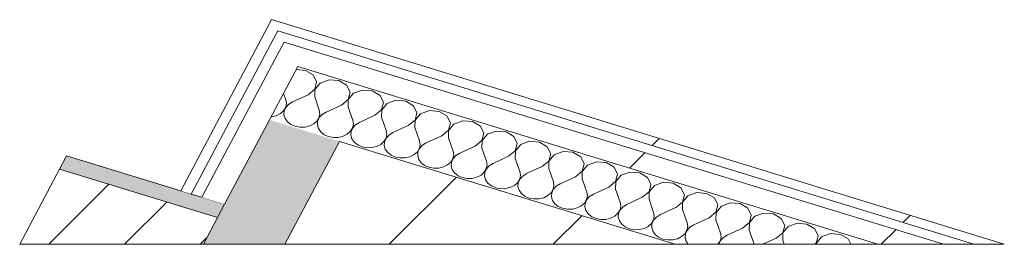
# Model space of a CAD drawing. Header units: millimetres. Extents: x -2220 to 52371, y -4077 to 6953.
# Tile 110 of 228: x 10977 to 11529, y -3983 to -3857. Entities that reach past the tile are written whole.
import ezdxf

# ---------------------------------------------------------------- set-up
doc = ezdxf.new("R2010")
doc.units = ezdxf.units.MM
doc.header["$MEASUREMENT"] = 0
doc.linetypes.add('Wipeout_Contour', pattern=[1000, 0, -1000])
for name, color, linetype in [('10_ESTR_Pilars', 7, 'Continuous'), ('12_FAÇ_Façana', 7, 'Continuous'), ('Nuevo_08_E_Envans secs', 7, 'Continuous')]:
    doc.layers.add(name, color=color, linetype=linetype)
for name, color, linetype, lineweight in [('10_ESTR_Pilars_Pluma_Nº__28', 7, 'Continuous', 20), ('10_ESTR_Pilars_Pluma_Nº__42', 8, 'Continuous', 25), ('12_FAÇ_Façana_Pluma_Nº__2', 8, 'Continuous', 5), ('12_FAÇ_Façana_Pluma_Nº__7', 7, 'Continuous', 5), ('Nuevo_08_E_Envans secs_Pluma_Nº__1', 7, 'Continuous', 5)]:
    doc.layers.add(name, color=color, linetype=linetype, lineweight=lineweight)
for name, color, linetype, lineweight, true_color in [('12_FAÇ_Façana_Pluma_Nº__176', 7, 'Continuous', 15, 0x93a0c6), ('Nuevo_08_E_Envans secs_Pluma_Nº__102', 7, 'Continuous', 5, 0xcccccc), ('Nuevo_08_E_Envans secs_Pluma_Nº__171', 171, 'Continuous', 13, 0xaaaaff), ('Nuevo_08_E_Envans secs_Pluma_Nº__177', 7, 'Continuous', 15, 0xf7e046)]:
    doc.layers.add(name, color=color, linetype=linetype, lineweight=lineweight, true_color=true_color)
pattern_1 = [(45, (0, 0), (-183.848, 183.848), [195, -65]), (45, (7e-14, 183.85), (-183.848, 183.848), [195, -65])]

# ---------------------------------------------------------------- blocks, each defined once
blk = doc.blocks.new('Elem Sección_24_1')
at = {"color": 254, "linetype": 'Wipeout_Contour', "lineweight": 0, "ltscale": 35668.416858}
blk.add_wipeout([(11344.74, -3983.04), (11156.51, -3925.28), (11125.9, -3983.04)], dxfattribs=at).dxf.layer = '10_ESTR_Pilars'
at = {"layer": '10_ESTR_Pilars_Pluma_Nº__42', "linetype": 'Continuous', "lineweight": 25}
h = blk.add_hatch(dxfattribs=at)
h.set_pattern_fill('00_GCT_trama_45º_e1_400__05', color=8, style=0, pattern_type=2)
h.set_pattern_definition([(45, (0, 0), (-45.96194, 45.96194), [])])
h.paths.add_polyline_path([(11344.74, -3983.04), (11156.51, -3925.28), (11125.9, -3983.04)])
at = {"layer": '10_ESTR_Pilars_Pluma_Nº__28', "color": 7, "linetype": 'Continuous', "lineweight": 20}
for p, q in [((11156.51, -3925.28), (11125.9, -3983.04)), ((11156.51, -3925.28), (11344.74, -3983.04)), ((11344.74, -3983.04), (11125.9, -3983.04))]:
    blk.add_line(p, q, dxfattribs=at)
blk = doc.blocks.new('Elem Sección_31_1')
at = {"layer": '12_FAÇ_Façana_Pluma_Nº__176', "linetype": 'Continuous', "lineweight": 0, "true_color": 0x495063}
blk.add_hatch(color=251, dxfattribs=at).paths.add_polyline_path([(11088.08, -3968.05), (11092.05, -3960.56), (11003.48, -3933.38), (10999.51, -3940.87)])
at = {"layer": '12_FAÇ_Façana_Pluma_Nº__2', "linetype": 'Continuous', "lineweight": 5}
h = blk.add_hatch(dxfattribs=at)
h.set_pattern_fill('Ceramic_0001', color=8, style=0, pattern_type=2)
h.set_pattern_definition([(45, (0, 0), (-21.2132, 21.2132), [])])
h.paths.add_polyline_path([(11080.13, -3983.04), (11088.08, -3968.05), (10999.51, -3940.87), (10977.15, -3983.04)])
at = {"layer": '12_FAÇ_Façana_Pluma_Nº__7', "color": 7, "linetype": 'Continuous', "lineweight": 5}
for p, q in [((11003.48, -3933.38), (11067.45, -3953.01)), ((10999.51, -3940.87), (11088.08, -3968.05)), ((11080.13, -3983.04), (10977.15, -3983.04))]:
    blk.add_line(p, q, dxfattribs=at)
at = {"layer": '12_FAÇ_Façana_Pluma_Nº__7', "color": 7, "linetype": 'Continuous', "lineweight": 5, "flags": 128}
for points in [[(11003.48, -3933.38), (10999.51, -3940.87), (10977.15, -3983.04)], [(11067.45, -3953.01), (11073.35, -3954.82), (11079.26, -3956.63), (11092.05, -3960.56)]]:
    blk.add_lwpolyline(points, dxfattribs=at)
blk = doc.blocks.new('*X113')
at = {"layer": 'Nuevo_08_E_Envans secs_Pluma_Nº__102', "color": 254, "linetype": 'Continuous', "lineweight": 5, "true_color": 0xcccccc}
for p, q in [((11137.36, -3885.39), (11132.11, -3884.97)), ((11141.72, -3887.97), (11137.36, -3885.39)), ((11143.65, -3891.91), (11141.72, -3887.97)), ((11142.57, -3896.03), (11143.65, -3891.91)), ((11150.61, -3890.7), (11145.63, -3892.52)), ((11156.1, -3891.14), (11150.61, -3890.7)), ((11160.47, -3893.72), (11156.1, -3891.14)), ((11138.81, -3899.11), (11142.57, -3896.03)), ((11142.65, -3896.06), (11142.56, -3900.26)), ((11145.63, -3892.52), (11142.65, -3896.06)), ((11162.4, -3897.66), (11160.47, -3893.72)), ((11169.36, -3896.45), (11164.38, -3898.27)), ((11174.85, -3896.9), (11169.36, -3896.45)), ((11179.21, -3899.48), (11174.85, -3896.9)), ((11125.1, -3898.2), (11126.41, -3901.94)), ((11126.75, -3904.05), (11126.41, -3901.94)), ((11138.81, -3899.11), (11130.16, -3903.09)), ((11142.56, -3900.26), (11145.15, -3907.69)), ((11157.55, -3904.86), (11161.32, -3901.79)), ((11161.39, -3901.81), (11161.3, -3906.01)), ((11161.32, -3901.79), (11162.4, -3897.66)), ((11164.38, -3898.27), (11161.39, -3901.81)), ((11181.14, -3903.41), (11179.21, -3899.48)), ((11188.1, -3902.2), (11183.12, -3904.02)), ((11193.6, -3902.65), (11188.1, -3902.2)), ((11197.96, -3905.23), (11193.6, -3902.65)), ((11123.33, -3909.68), (11125.15, -3908.07)), ((11125.15, -3908.07), (11126.32, -3906.14)), ((11125.48, -3908.17), (11125.31, -3910.29)), ((11126.39, -3906.17), (11125.48, -3908.17)), ((11126.32, -3906.14), (11126.75, -3904.05)), ((11127.99, -3904.43), (11126.39, -3906.17)), ((11130.16, -3903.09), (11127.99, -3904.43)), ((11145.49, -3909.8), (11145.15, -3907.69)), ((11157.55, -3904.86), (11148.9, -3908.84)), ((11161.3, -3906.01), (11163.9, -3913.45)), ((11176.3, -3910.61), (11180.06, -3907.54)), ((11180.14, -3907.56), (11180.05, -3911.76)), ((11180.06, -3907.54), (11181.14, -3903.41)), ((11183.12, -3904.02), (11180.14, -3907.56)), ((11199.89, -3909.17), (11197.96, -3905.23)), ((11206.85, -3907.96), (11201.87, -3909.77)), ((11212.34, -3908.4), (11206.85, -3907.96)), ((11216.7, -3910.98), (11212.34, -3908.4)), ((11118.04, -3911.51), (11118.35, -3911.5)), ((11118.35, -3911.5), (11121.01, -3910.86)), ((11121.01, -3910.86), (11123.33, -3909.68)), ((11125.31, -3910.29), (11125.92, -3912.36)), ((11125.92, -3912.36), (11127.24, -3914.23)), ((11142.08, -3915.44), (11143.9, -3913.82)), ((11143.9, -3913.82), (11145.06, -3911.9)), ((11144.22, -3913.92), (11144.06, -3916.04)), ((11145.14, -3911.92), (11144.22, -3913.92)), ((11145.06, -3911.9), (11145.49, -3909.8)), ((11146.74, -3910.18), (11145.14, -3911.92)), ((11148.9, -3908.84), (11146.74, -3910.18)), ((11164.24, -3915.55), (11163.9, -3913.45)), ((11176.3, -3910.61), (11167.65, -3914.6)), ((11180.05, -3911.76), (11182.65, -3919.2)), ((11195.04, -3916.37), (11198.81, -3913.29)), ((11198.89, -3913.31), (11198.79, -3917.52)), ((11198.81, -3913.29), (11199.89, -3909.17)), ((11201.87, -3909.77), (11198.89, -3913.31)), ((11218.63, -3914.92), (11216.7, -3910.98)), ((11225.59, -3913.71), (11220.61, -3915.53)), ((11231.09, -3914.16), (11225.59, -3913.71)), ((11127.24, -3914.23), (11129.19, -3915.75)), ((11129.19, -3915.75), (11131.61, -3916.81)), ((11131.61, -3916.81), (11134.31, -3917.32)), ((11134.31, -3917.32), (11137.1, -3917.25)), ((11137.1, -3917.25), (11139.76, -3916.61)), ((11139.76, -3916.61), (11142.08, -3915.44)), ((11144.06, -3916.04), (11144.66, -3918.12)), ((11144.66, -3918.12), (11145.99, -3919.98)), ((11160.83, -3921.19), (11162.64, -3919.58)), ((11162.64, -3919.58), (11163.81, -3917.65)), ((11163.88, -3917.67), (11162.97, -3919.68)), ((11163.81, -3917.65), (11164.24, -3915.55)), ((11165.49, -3915.94), (11163.88, -3917.67)), ((11167.65, -3914.6), (11165.49, -3915.94)), ((11182.98, -3921.31), (11182.65, -3919.2)), ((11195.04, -3916.37), (11186.4, -3920.35)), ((11198.79, -3917.52), (11201.39, -3924.95)), ((11213.79, -3922.12), (11217.56, -3919.04)), ((11217.63, -3919.07), (11217.54, -3923.27)), ((11217.56, -3919.04), (11218.63, -3914.92)), ((11220.61, -3915.53), (11217.63, -3919.07)), ((11235.45, -3916.73), (11231.09, -3914.16)), ((11237.38, -3920.67), (11235.45, -3916.73)), ((11244.34, -3919.46), (11239.36, -3921.28)), ((11249.83, -3919.91), (11244.34, -3919.46)), ((11145.99, -3919.98), (11147.93, -3921.5)), ((11147.93, -3921.5), (11150.35, -3922.56)), ((11150.35, -3922.56), (11153.06, -3923.07)), ((11153.06, -3923.07), (11155.84, -3923.01)), ((11155.84, -3923.01), (11158.5, -3922.36)), ((11158.5, -3922.36), (11160.83, -3921.19)), ((11162.97, -3919.68), (11162.8, -3921.8)), ((11162.8, -3921.8), (11163.41, -3923.87)), ((11163.41, -3923.87), (11164.73, -3925.74)), ((11181.39, -3925.33), (11182.55, -3923.4)), ((11182.63, -3923.43), (11181.71, -3925.43)), ((11182.55, -3923.4), (11182.98, -3921.31)), ((11184.23, -3921.69), (11182.63, -3923.43)), ((11186.4, -3920.35), (11184.23, -3921.69)), ((11201.73, -3927.06), (11201.39, -3924.95)), ((11213.79, -3922.12), (11205.14, -3926.1)), ((11217.54, -3923.27), (11220.14, -3930.7)), ((11232.53, -3927.87), (11236.3, -3924.8)), ((11236.38, -3924.82), (11236.28, -3929.02)), ((11236.3, -3924.8), (11237.38, -3920.67)), ((11239.36, -3921.28), (11236.38, -3924.82)), ((11254.2, -3922.49), (11249.83, -3919.91)), ((11256.13, -3926.43), (11254.2, -3922.49)), ((11164.73, -3925.74), (11166.68, -3927.26)), ((11166.68, -3927.26), (11169.1, -3928.31)), ((11169.1, -3928.31), (11171.8, -3928.83)), ((11171.8, -3928.83), (11174.59, -3928.76)), ((11174.59, -3928.76), (11177.25, -3928.11)), ((11177.25, -3928.11), (11179.57, -3926.94)), ((11179.57, -3926.94), (11181.39, -3925.33)), ((11181.71, -3925.43), (11181.55, -3927.55)), ((11181.55, -3927.55), (11182.15, -3929.62)), ((11182.15, -3929.62), (11183.48, -3931.49)), ((11200.13, -3931.08), (11201.3, -3929.16)), ((11201.37, -3929.18), (11200.46, -3931.18)), ((11201.3, -3929.16), (11201.73, -3927.06)), ((11202.98, -3927.44), (11201.37, -3929.18)), ((11205.14, -3926.1), (11202.98, -3927.44)), ((11232.53, -3927.87), (11223.89, -3931.85)), ((11236.28, -3929.02), (11238.88, -3936.46)), ((11251.28, -3933.63), (11255.05, -3930.55)), ((11255.12, -3930.57), (11255.03, -3934.78)), ((11255.05, -3930.55), (11256.13, -3926.43)), ((11258.1, -3927.03), (11255.12, -3930.57)), ((11263.09, -3925.21), (11258.1, -3927.03)), ((11268.58, -3925.66), (11263.09, -3925.21)), ((11272.94, -3928.24), (11268.58, -3925.66)), ((11274.87, -3932.18), (11272.94, -3928.24)), ((11183.48, -3931.49), (11185.43, -3933.01)), ((11185.43, -3933.01), (11187.84, -3934.07)), ((11187.84, -3934.07), (11190.55, -3934.58)), ((11190.55, -3934.58), (11193.34, -3934.51)), ((11193.34, -3934.51), (11195.99, -3933.87)), ((11195.99, -3933.87), (11198.32, -3932.69)), ((11198.32, -3932.69), (11200.13, -3931.08)), ((11200.46, -3931.18), (11200.3, -3933.3)), ((11200.3, -3933.3), (11200.9, -3935.37)), ((11200.9, -3935.37), (11202.23, -3937.24)), ((11218.88, -3936.84), (11220.04, -3934.91)), ((11220.12, -3934.93), (11219.2, -3936.94)), ((11220.04, -3934.91), (11220.48, -3932.81)), ((11221.72, -3933.19), (11220.12, -3934.93)), ((11220.48, -3932.81), (11220.14, -3930.7)), ((11223.89, -3931.85), (11221.72, -3933.19)), ((11251.28, -3933.63), (11242.63, -3937.61)), ((11255.03, -3934.78), (11257.63, -3942.21)), ((11273.79, -3936.3), (11274.87, -3932.18)), ((11276.85, -3932.79), (11273.87, -3936.33)), ((11281.83, -3930.97), (11276.85, -3932.79)), ((11287.32, -3931.41), (11281.83, -3930.97)), ((11291.69, -3933.99), (11287.32, -3931.41)), ((11293.62, -3937.93), (11291.69, -3933.99)), ((11202.23, -3937.24), (11204.17, -3938.76)), ((11204.17, -3938.76), (11206.59, -3939.82)), ((11206.59, -3939.82), (11209.29, -3940.33)), ((11209.29, -3940.33), (11212.08, -3940.27)), ((11212.08, -3940.27), (11214.74, -3939.62)), ((11214.74, -3939.62), (11217.06, -3938.45)), ((11217.06, -3938.45), (11218.88, -3936.84)), ((11219.2, -3936.94), (11219.04, -3939.05)), ((11219.04, -3939.05), (11219.65, -3941.13)), ((11219.65, -3941.13), (11220.97, -3942.99)), ((11237.62, -3942.59), (11238.79, -3940.66)), ((11238.87, -3940.68), (11237.95, -3942.69)), ((11238.79, -3940.66), (11239.22, -3938.56)), ((11240.47, -3938.95), (11238.87, -3940.68)), ((11239.22, -3938.56), (11238.88, -3936.46)), ((11242.63, -3937.61), (11240.47, -3938.95)), ((11270.03, -3939.38), (11261.38, -3943.36)), ((11270.03, -3939.38), (11273.79, -3936.3)), ((11273.87, -3936.33), (11273.78, -3940.53)), ((11273.78, -3940.53), (11276.37, -3947.96)), ((11292.54, -3942.05), (11293.62, -3937.93)), ((11295.6, -3938.54), (11292.61, -3942.08)), ((11300.58, -3936.72), (11295.6, -3938.54)), ((11306.07, -3937.17), (11300.58, -3936.72)), ((11310.43, -3939.74), (11306.07, -3937.17)), ((11312.36, -3943.68), (11310.43, -3939.74)), ((11220.97, -3942.99), (11222.92, -3944.51)), ((11222.92, -3944.51), (11225.33, -3945.57)), ((11225.33, -3945.57), (11228.04, -3946.09)), ((11228.04, -3946.09), (11230.83, -3946.02)), ((11230.83, -3946.02), (11233.48, -3945.37)), ((11233.48, -3945.37), (11235.81, -3944.2)), ((11235.81, -3944.2), (11237.62, -3942.59)), ((11237.95, -3942.69), (11237.79, -3944.81)), ((11237.79, -3944.81), (11238.39, -3946.88)), ((11238.39, -3946.88), (11239.72, -3948.75)), ((11256.37, -3948.34), (11257.54, -3946.41)), ((11257.61, -3946.44), (11256.69, -3948.44)), ((11257.54, -3946.41), (11257.97, -3944.32)), ((11259.21, -3944.7), (11257.61, -3946.44)), ((11257.97, -3944.32), (11257.63, -3942.21)), ((11261.38, -3943.36), (11259.21, -3944.7)), ((11288.77, -3945.13), (11280.12, -3949.11)), ((11288.77, -3945.13), (11292.54, -3942.05)), ((11292.61, -3942.08), (11292.52, -3946.28)), ((11292.52, -3946.28), (11295.12, -3953.72)), ((11311.28, -3947.81), (11312.36, -3943.68)), ((11314.34, -3944.29), (11311.36, -3947.83)), ((11319.32, -3942.47), (11314.34, -3944.29)), ((11324.81, -3942.92), (11319.32, -3942.47)), ((11329.18, -3945.5), (11324.81, -3942.92)), ((11331.11, -3949.44), (11329.18, -3945.5)), ((11239.72, -3948.75), (11241.66, -3950.27)), ((11241.66, -3950.27), (11244.08, -3951.32)), ((11244.08, -3951.32), (11246.79, -3951.84)), ((11246.79, -3951.84), (11249.57, -3951.77)), ((11249.57, -3951.77), (11252.23, -3951.13)), ((11252.23, -3951.13), (11254.55, -3949.95)), ((11254.55, -3949.95), (11256.37, -3948.34)), ((11256.69, -3948.44), (11256.53, -3950.56)), ((11256.53, -3950.56), (11257.14, -3952.63)), ((11257.14, -3952.63), (11258.46, -3954.5)), ((11275.11, -3954.09), (11276.28, -3952.17)), ((11276.36, -3952.19), (11275.44, -3954.19)), ((11276.28, -3952.17), (11276.71, -3950.07)), ((11277.96, -3950.45), (11276.36, -3952.19)), ((11276.71, -3950.07), (11276.37, -3947.96)), ((11280.12, -3949.11), (11277.96, -3950.45)), ((11307.52, -3950.88), (11298.87, -3954.87)), ((11307.52, -3950.88), (11311.28, -3947.81)), ((11311.36, -3947.83), (11311.27, -3952.03)), ((11311.27, -3952.03), (11313.87, -3959.47)), ((11330.03, -3953.56), (11331.11, -3949.44)), ((11333.09, -3950.04), (11330.1, -3953.58)), ((11338.07, -3948.23), (11333.09, -3950.04)), ((11343.56, -3948.67), (11338.07, -3948.23)), ((11347.92, -3951.25), (11343.56, -3948.67)), ((11349.85, -3955.19), (11347.92, -3951.25)), ((11258.46, -3954.5), (11260.41, -3956.02)), ((11260.41, -3956.02), (11262.83, -3957.08)), ((11262.83, -3957.08), (11265.53, -3957.59)), ((11265.53, -3957.59), (11268.32, -3957.52)), ((11268.32, -3957.52), (11270.97, -3956.88)), ((11270.97, -3956.88), (11273.3, -3955.71)), ((11273.3, -3955.71), (11275.11, -3954.09)), ((11275.44, -3954.19), (11275.28, -3956.31)), ((11275.28, -3956.31), (11275.88, -3958.39)), ((11293.86, -3959.85), (11295.03, -3957.92)), ((11295.1, -3957.94), (11294.19, -3959.95)), ((11295.03, -3957.92), (11295.46, -3955.82)), ((11296.7, -3956.2), (11295.1, -3957.94)), ((11295.46, -3955.82), (11295.12, -3953.72)), ((11298.87, -3954.87), (11296.7, -3956.2)), ((11326.26, -3956.64), (11317.61, -3960.62)), ((11326.26, -3956.64), (11330.03, -3953.56)), ((11330.1, -3953.58), (11330.01, -3957.79)), ((11330.01, -3957.79), (11332.61, -3965.22)), ((11348.77, -3959.31), (11349.85, -3955.19)), ((11351.83, -3955.8), (11348.85, -3959.34)), ((11356.81, -3953.98), (11351.83, -3955.8)), ((11362.31, -3954.43), (11356.81, -3953.98)), ((11366.67, -3957), (11362.31, -3954.43)), ((11368.6, -3960.94), (11366.67, -3957)), ((11275.88, -3958.39), (11277.21, -3960.25)), ((11277.21, -3960.25), (11279.15, -3961.77)), ((11279.15, -3961.77), (11281.57, -3962.83)), ((11281.57, -3962.83), (11284.28, -3963.34)), ((11284.28, -3963.34), (11287.06, -3963.28)), ((11287.06, -3963.28), (11289.72, -3962.63)), ((11289.72, -3962.63), (11292.04, -3961.46)), ((11292.04, -3961.46), (11293.86, -3959.85)), ((11294.19, -3959.95), (11294.02, -3962.07)), ((11294.02, -3962.07), (11294.63, -3964.14)), ((11312.61, -3965.6), (11313.77, -3963.67)), ((11313.85, -3963.7), (11312.93, -3965.7)), ((11313.77, -3963.67), (11314.2, -3961.57)), ((11315.45, -3961.96), (11313.85, -3963.7)), ((11314.2, -3961.57), (11313.87, -3959.47)), ((11317.61, -3960.62), (11315.45, -3961.96)), ((11345.01, -3962.39), (11336.36, -3966.37)), ((11345.01, -3962.39), (11348.77, -3959.31)), ((11348.85, -3959.34), (11348.76, -3963.54)), ((11348.76, -3963.54), (11351.36, -3970.97)), ((11367.52, -3965.07), (11368.6, -3960.94)), ((11370.58, -3961.55), (11367.6, -3965.09)), ((11375.56, -3959.73), (11370.58, -3961.55)), ((11381.05, -3960.18), (11375.56, -3959.73)), ((11385.41, -3962.76), (11381.05, -3960.18)), ((11387.34, -3966.69), (11385.41, -3962.76)), ((11294.63, -3964.14), (11295.95, -3966)), ((11295.95, -3966), (11297.9, -3967.53)), ((11297.9, -3967.53), (11300.32, -3968.58)), ((11300.32, -3968.58), (11303.02, -3969.1)), ((11303.02, -3969.1), (11305.81, -3969.03)), ((11305.81, -3969.03), (11308.47, -3968.38)), ((11308.47, -3968.38), (11310.79, -3967.21)), ((11310.79, -3967.21), (11312.61, -3965.6)), ((11312.93, -3965.7), (11312.77, -3967.82)), ((11312.77, -3967.82), (11313.37, -3969.89)), ((11332.52, -3969.42), (11332.95, -3967.33)), ((11334.2, -3967.71), (11332.59, -3969.45)), ((11332.95, -3967.33), (11332.61, -3965.22)), ((11336.36, -3966.37), (11334.2, -3967.71)), ((11363.75, -3968.14), (11355.11, -3972.12)), ((11363.75, -3968.14), (11367.52, -3965.07)), ((11367.6, -3965.09), (11367.5, -3969.29)), ((11367.5, -3969.29), (11370.1, -3976.73)), ((11386.27, -3970.82), (11387.34, -3966.69)), ((11389.32, -3967.3), (11386.34, -3970.84)), ((11394.3, -3965.48), (11389.32, -3967.3)), ((11399.8, -3965.93), (11394.3, -3965.48)), ((11404.16, -3968.51), (11399.8, -3965.93)), ((11406.09, -3972.45), (11404.16, -3968.51)), ((11313.37, -3969.89), (11314.7, -3971.76)), ((11314.7, -3971.76), (11316.65, -3973.28)), ((11316.65, -3973.28), (11319.06, -3974.34)), ((11319.06, -3974.34), (11321.77, -3974.85)), ((11321.77, -3974.85), (11324.55, -3974.78)), ((11324.55, -3974.78), (11327.21, -3974.14)), ((11327.21, -3974.14), (11329.54, -3972.96)), ((11329.54, -3972.96), (11331.35, -3971.35)), ((11331.35, -3971.35), (11332.52, -3969.42)), ((11331.68, -3971.45), (11331.51, -3973.57)), ((11331.51, -3973.57), (11332.12, -3975.64)), ((11332.59, -3969.45), (11331.68, -3971.45)), ((11351.26, -3975.18), (11351.69, -3973.08)), ((11352.94, -3973.46), (11351.34, -3975.2)), ((11351.69, -3973.08), (11351.36, -3970.97)), ((11355.11, -3972.12), (11352.94, -3973.46)), ((11382.5, -3973.9), (11373.85, -3977.88)), ((11382.5, -3973.9), (11386.27, -3970.82)), ((11386.34, -3970.84), (11386.25, -3975.05)), ((11405.01, -3976.57), (11406.09, -3972.45)), ((11408.07, -3973.06), (11405.09, -3976.59)), ((11413.05, -3971.24), (11408.07, -3973.06)), ((11418.54, -3971.68), (11413.05, -3971.24)), ((11422.91, -3974.26), (11418.54, -3971.68)), ((11424.84, -3978.2), (11422.91, -3974.26)), ((11332.12, -3975.64), (11333.45, -3977.51)), ((11333.45, -3977.51), (11335.39, -3979.03)), ((11335.39, -3979.03), (11337.81, -3980.09)), ((11337.81, -3980.09), (11340.51, -3980.6)), ((11343.3, -3980.53), (11345.96, -3979.89)), ((11345.96, -3979.89), (11348.28, -3978.72)), ((11348.28, -3978.72), (11350.1, -3977.11)), ((11350.1, -3977.11), (11351.26, -3975.18)), ((11350.42, -3977.21), (11350.26, -3979.32)), ((11350.26, -3979.32), (11350.87, -3981.4)), ((11351.34, -3975.2), (11350.42, -3977.21)), ((11370.01, -3980.93), (11370.44, -3978.83)), ((11371.69, -3979.22), (11370.09, -3980.95)), ((11370.44, -3978.83), (11370.1, -3976.73)), ((11373.85, -3977.88), (11371.69, -3979.22)), ((11386.25, -3975.05), (11388.85, -3982.48)), ((11401.25, -3979.65), (11393.87, -3983.04)), ((11401.25, -3979.65), (11405.01, -3976.57)), ((11405.09, -3976.59), (11404.99, -3980.8)), ((11423.76, -3982.32), (11424.84, -3978.2)), ((11426.81, -3978.81), (11423.83, -3982.35)), ((11431.8, -3976.99), (11426.81, -3978.81)), ((11437.29, -3977.44), (11431.8, -3976.99)), ((11441.65, -3980.01), (11437.29, -3977.44)), ((11443.14, -3983.04), (11441.65, -3980.01)), ((11340.51, -3980.6), (11343.3, -3980.53)), ((11350.87, -3981.4), (11352.04, -3983.04)), ((11368.63, -3983.04), (11368.84, -3982.86)), ((11368.84, -3982.86), (11370.01, -3980.93)), ((11369.17, -3982.96), (11369.16, -3983.04)), ((11370.09, -3980.95), (11369.17, -3982.96)), ((11388.94, -3983.04), (11388.85, -3982.48)), ((11404.99, -3980.8), (11405.78, -3983.04)), ((11422.88, -3983.04), (11423.76, -3982.32)), ((11423.83, -3982.35), (11423.82, -3983.04)), ((11450.54, -3982.74), (11449.72, -3983.04)), ((11454.25, -3983.04), (11450.54, -3982.74))]:
    blk.add_line(p, q, dxfattribs=at)
blk = doc.blocks.new('Elem Sección_97_1')
at = {"layer": 'Nuevo_08_E_Envans secs', "lineweight": 0}
blk.add_blockref('*X113', (0, 0), dxfattribs=at)
at = {"color": 254, "linetype": 'Wipeout_Contour', "lineweight": 0, "ltscale": 59644.328703}
blk.add_wipeout([(11458.26, -3983.04), (11495.16, -3983.04), (11125.4, -3869.57), (11120.24, -3879.31), (11133.03, -3883.23)], dxfattribs=at).dxf.layer = 'Nuevo_08_E_Envans secs'
at = {"layer": 'Nuevo_08_E_Envans secs_Pluma_Nº__177', "linetype": 'Continuous', "lineweight": 15, "true_color": 0xf7e046}
h = blk.add_hatch(dxfattribs=at)
h.set_pattern_fill('Panellat_HPL_0001', color=53, style=0, pattern_type=2)
h.set_pattern_definition(pattern_1)
h.paths.add_polyline_path([(11458.26, -3983.04), (11495.16, -3983.04), (11125.4, -3869.57), (11120.24, -3879.31), (11133.03, -3883.23)])
at = {"color": 254, "linetype": 'Wipeout_Contour', "lineweight": 0, "ltscale": 47915.552652}
blk.add_wipeout([(11118.35, -3856.95), (11115.97, -3861.45), (11512.19, -3983.04), (11529.22, -3983.04)], dxfattribs=at).dxf.layer = 'Nuevo_08_E_Envans secs'
at = {"layer": 'Nuevo_08_E_Envans secs_Pluma_Nº__171', "linetype": 'Continuous', "lineweight": 13, "true_color": 0xaaaaff}
h = blk.add_hatch(dxfattribs=at)
h.set_pattern_fill('Panellat_HPL_0001', color=161, style=0, pattern_type=2)
h.set_pattern_definition(pattern_1)
h.paths.add_polyline_path([(11118.35, -3856.95), (11115.97, -3861.45), (11512.19, -3983.04), (11529.22, -3983.04)])
at = {"layer": 'Nuevo_08_E_Envans secs_Pluma_Nº__1', "color": 7, "linetype": 'Continuous', "lineweight": 5}
for p, q in [((11118.35, -3856.95), (11115.97, -3861.45)), ((11118.35, -3856.95), (11529.22, -3983.04)), ((11121.87, -3863.26), (11512.19, -3983.04)), ((11125.4, -3869.57), (11495.16, -3983.04)), ((11133.03, -3883.23), (11458.26, -3983.04))]:
    blk.add_line(p, q, dxfattribs=at)
at = {"layer": 'Nuevo_08_E_Envans secs_Pluma_Nº__1', "color": 7, "linetype": 'Continuous', "lineweight": 5, "flags": 128}
blk.add_lwpolyline([(11529.22, -3983.04), (11512.19, -3983.04), (11495.16, -3983.04), (11458.26, -3983.04), (11344.74, -3983.04)], dxfattribs=at)
blk = doc.blocks.new('*X115')
at = {"layer": 'Nuevo_08_E_Envans secs_Pluma_Nº__102', "linetype": 'Continuous', "lineweight": 5, "true_color": 0xcccccc}
blk.add_hatch(color=254, dxfattribs=at).paths.add_polyline_path([(11080.13, -3983.04), (11125.9, -3983.04), (11156.51, -3925.28), (11117.15, -3913.2), (11092.05, -3960.56)])
blk = doc.blocks.new('Elem Sección_98_1')
at = {"layer": 'Nuevo_08_E_Envans secs_Pluma_Nº__1', "color": 7, "linetype": 'Continuous', "lineweight": 5}
blk.add_line((11125.9, -3983.04), (11080.13, -3983.04), dxfattribs=at)
at = {"layer": 'Nuevo_08_E_Envans secs', "lineweight": 0}
blk.add_blockref('*X115', (0, 0), dxfattribs=at)
at = {"color": 254, "linetype": 'Wipeout_Contour', "lineweight": 0, "ltscale": 58896.330875}
blk.add_wipeout([(11120.24, -3879.31), (11079.26, -3956.63), (11092.05, -3960.56), (11117.15, -3913.2), (11133.03, -3883.23)], dxfattribs=at).dxf.layer = 'Nuevo_08_E_Envans secs'
at = {"layer": 'Nuevo_08_E_Envans secs_Pluma_Nº__177', "linetype": 'Continuous', "lineweight": 15, "true_color": 0xf7e046}
h = blk.add_hatch(dxfattribs=at)
h.set_pattern_fill('Panellat_HPL_0001', color=53, style=0, pattern_type=2)
h.set_pattern_definition(pattern_1)
h.paths.add_polyline_path([(11120.24, -3879.31), (11079.26, -3956.63), (11092.05, -3960.56), (11117.15, -3913.2), (11133.03, -3883.23)])
at = {"color": 254, "linetype": 'Wipeout_Contour', "lineweight": 0, "ltscale": 47051.909429}
blk.add_wipeout([(11115.97, -3861.45), (11067.45, -3953.01), (11073.35, -3954.82), (11121.87, -3863.26)], dxfattribs=at).dxf.layer = 'Nuevo_08_E_Envans secs'
at = {"layer": 'Nuevo_08_E_Envans secs_Pluma_Nº__171', "linetype": 'Continuous', "lineweight": 13, "true_color": 0xaaaaff}
h = blk.add_hatch(dxfattribs=at)
h.set_pattern_fill('Panellat_HPL_0001', color=161, style=0, pattern_type=2)
h.set_pattern_definition(pattern_1)
h.paths.add_polyline_path([(11115.97, -3861.45), (11067.45, -3953.01), (11073.35, -3954.82), (11121.87, -3863.26)])
at = {"layer": 'Nuevo_08_E_Envans secs_Pluma_Nº__1', "color": 7, "linetype": 'Continuous', "lineweight": 5}
blk.add_line((11115.97, -3861.45), (11067.45, -3953.01), dxfattribs=at)
at = {"layer": 'Nuevo_08_E_Envans secs_Pluma_Nº__1', "color": 7, "linetype": 'Continuous', "lineweight": 5, "flags": 128}
for points in [[(11121.87, -3863.26), (11119.49, -3867.76), (11073.35, -3954.82)], [(11125.4, -3869.57), (11120.24, -3879.31), (11079.26, -3956.63)], [(11133.03, -3883.23), (11117.15, -3913.2), (11092.05, -3960.56), (11088.08, -3968.05), (11080.13, -3983.04)]]:
    blk.add_lwpolyline(points, dxfattribs=at)

msp = doc.modelspace()

# ---------------------------------------------------------------- block references
at = {"layer": '10_ESTR_Pilars', "lineweight": 0}
msp.add_blockref('Elem Sección_24_1', (0, 0), dxfattribs=at)
at = {"layer": '12_FAÇ_Façana', "lineweight": 0}
msp.add_blockref('Elem Sección_31_1', (0, 0), dxfattribs=at)

# ---------------------------------------------------------------- next in the draw order: block references
at = {"layer": 'Nuevo_08_E_Envans secs', "lineweight": 0}
msp.add_blockref('Elem Sección_97_1', (0, 0), dxfattribs=at)

# ---------------------------------------------------------------- next in the draw order: block references
msp.add_blockref('Elem Sección_98_1', (0, 0), dxfattribs=at)

doc.saveas('drawing.dxf')
